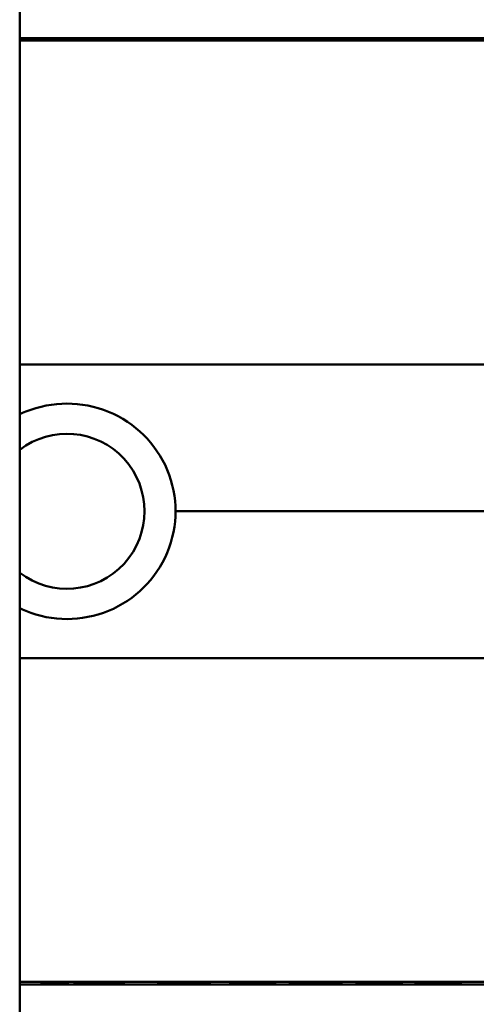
# Model space of a CAD drawing. Header units: millimetres. Extents: x 20 to 833, y 20 to 574.
# Tile 16 of 21: x 401 to 416, y 397 to 429. Entities that reach past the tile are written whole.
import ezdxf

# ---------------------------------------------------------------- set-up
doc = ezdxf.new("R2010")
doc.units = ezdxf.units.MM
doc.header["$LTSCALE"] = 2
doc.layers.add('Sichtbare Kanten(DIN)', color=7, linetype='Continuous', lineweight=50)
doc.layers.add('Sichtbare tangentiale Kanten(DIN)', color=7, linetype='Continuous', lineweight=50)

msp = doc.modelspace()

# ---------------------------------------------------------------- linework, layer by layer
at = {"layer": 'Sichtbare Kanten(DIN)'}
for p, q in [((401.222, 487.257), (401.222, 295.826)), ((420.712, 428.055), (401.222, 428.055)), ((402.232, 428.018), (401.65, 428.032)), ((401.65, 428.032), (401.97, 428.032)), ((401.97, 428.032), (401.97, 428.024)), ((401.97, 428.032), (402.526, 428.019)), ((402.057, 428.009), (402.057, 428.001)), ((402.232, 428.018), (402.232, 428.014)), ((403.433, 427.999), (402.465, 427.999)), ((402.497, 428.003), (403.152, 428.003)), ((403.153, 428.015), (402.498, 428.015)), ((402.526, 428.019), (402.526, 428.015)), ((402.526, 428.019), (403.153, 428.019)), ((403.152, 428.003), (403.153, 428.015)), ((403.152, 428.003), (403.152, 427.999)), ((403.153, 428.019), (403.154, 428.032)), ((403.153, 428.019), (403.153, 427.999)), ((403.153, 428.015), (403.153, 427.999)), ((403.154, 428.032), (403.435, 428.032)), ((403.154, 428.032), (403.154, 427.999)), ((403.435, 428.032), (403.433, 427.999)), ((403.955, 428.032), (405.447, 428.032)), ((403.955, 428.032), (403.955, 428.028)), ((403.955, 428.028), (403.955, 428.032)), ((405.169, 428.028), (403.955, 428.028)), ((403.968, 427.999), (403.968, 428.003)), ((403.968, 428.003), (403.968, 427.999)), ((403.968, 428.003), (405.168, 428.003)), ((405.445, 427.999), (403.968, 427.999)), ((404.102, 428.017), (405.168, 428.017)), ((404.102, 428.017), (404.102, 428.013)), ((404.102, 428.013), (404.102, 428.017)), ((405.168, 428.013), (404.102, 428.013)), ((405.168, 428.017), (405.169, 428.028)), ((405.168, 428.017), (405.168, 427.999)), ((405.168, 428.003), (405.168, 428.013)), ((405.168, 428.013), (405.168, 427.999)), ((405.168, 428.003), (405.168, 427.999)), ((405.169, 428.028), (405.169, 427.999)), ((405.447, 428.032), (405.445, 427.999)), ((406.016, 428.001), (406.089, 428.005)), ((406.089, 428.005), (406.089, 428)), ((406.239, 428.023), (406.239, 428.023)), ((406.239, 428.023), (406.239, 428.016)), ((406.326, 428.02), (406.326, 428.015)), ((406.639, 428.018), (406.639, 428.013)), ((406.785, 428.017), (406.785, 428.013)), ((406.997, 428.003), (407.01, 428.003)), ((407.069, 428.011), (407.057, 428.011)), ((407.188, 428.007), (407.188, 428)), ((407.892, 428.001), (407.966, 428.005)), ((407.966, 428.005), (407.966, 428)), ((408.116, 428.023), (408.116, 428.023)), ((408.116, 428.023), (408.116, 428.016)), ((408.203, 428.02), (408.203, 428.015)), ((408.516, 428.018), (408.516, 428.013)), ((408.662, 428.017), (408.662, 428.013)), ((408.874, 428.003), (408.887, 428.003)), ((408.946, 428.011), (408.933, 428.011)), ((409.064, 428.007), (409.064, 428)), ((409.757, 427.999), (409.758, 428.018)), ((410.035, 427.999), (409.757, 427.999)), ((410.036, 428.018), (410.035, 427.999)), ((410.615, 428.028), (410.607, 428.028)), ((411.183, 427.999), (411.184, 428.018)), ((411.461, 427.999), (411.183, 427.999)), ((411.184, 428.018), (411.184, 427.999)), ((411.462, 428.018), (411.461, 427.999)), ((411.869, 428.032), (413.361, 428.032)), ((411.869, 428.032), (411.869, 428.028)), ((411.869, 428.028), (411.869, 428.032)), ((413.082, 428.028), (411.869, 428.028)), ((411.882, 428.003), (413.081, 428.003)), ((411.882, 428.003), (411.882, 427.999)), ((411.882, 427.999), (411.882, 428.003)), ((413.359, 427.999), (411.882, 427.999)), ((412.015, 428.013), (412.016, 428.017)), ((413.082, 428.013), (412.015, 428.013)), ((412.016, 428.017), (412.016, 428.013)), ((412.016, 428.017), (413.082, 428.017)), ((413.081, 428.003), (413.082, 428.013)), ((413.081, 428.003), (413.081, 427.999)), ((413.082, 428.017), (413.082, 428.028)), ((413.082, 428.028), (413.082, 427.999)), ((413.082, 428.017), (413.082, 427.999)), ((413.082, 428.013), (413.082, 427.999)), ((413.361, 428.032), (413.359, 427.999)), ((413.944, 427.999), (413.945, 428.032)), ((414.222, 427.999), (413.944, 427.999)), ((413.945, 428.032), (414.223, 428.032)), ((413.945, 428.032), (413.945, 427.999)), ((415.37, 428.013), (414.222, 428.013)), ((414.222, 428.013), (414.222, 427.999)), ((414.223, 428.032), (414.223, 428.017)), ((414.223, 428.017), (415.37, 428.017)), ((414.223, 428.017), (414.223, 428.013)), ((415.37, 428.017), (415.371, 428.032)), ((415.37, 428.017), (415.37, 427.999)), ((415.37, 427.999), (415.37, 428.013)), ((415.37, 428.013), (415.37, 427.999)), ((415.647, 427.999), (415.37, 427.999)), ((415.371, 428.032), (415.649, 428.032)), ((415.371, 428.032), (415.371, 427.999)), ((415.649, 428.032), (415.647, 427.999)), ((401.222, 427.977), (430.939, 427.977)), ((420.712, 398.054), (401.222, 398.054)), ((401.91, 398.088), (401.91, 398.058)), ((402.748, 398.088), (401.91, 398.088)), ((401.91, 398.058), (402.748, 398.058)), ((402.748, 398.058), (402.748, 398.088)), ((402.958, 398.056), (402.958, 398.096)), ((404.525, 398.088), (404.525, 398.058)), ((405.586, 398.087), (405.863, 398.087)), ((405.586, 398.058), (405.586, 398.087)), ((405.863, 398.058), (405.586, 398.058)), ((405.863, 398.087), (405.863, 398.071)), ((405.863, 398.071), (407.007, 398.071)), ((405.863, 398.071), (405.863, 398.067)), ((405.863, 398.067), (405.863, 398.058)), ((407.007, 398.067), (405.863, 398.067)), ((407.007, 398.087), (407.284, 398.087)), ((407.007, 398.071), (407.007, 398.087)), ((407.007, 398.071), (407.007, 398.067)), ((407.007, 398.058), (407.007, 398.067)), ((407.284, 398.058), (407.007, 398.058)), ((407.284, 398.087), (407.284, 398.058)), ((407.867, 398.087), (409.339, 398.087)), ((407.867, 398.058), (407.867, 398.087)), ((409.354, 398.058), (407.867, 398.058)), ((408.144, 398.087), (408.144, 398.082)), ((408.144, 398.071), (408.144, 398.082)), ((409.339, 398.082), (408.144, 398.082)), ((408.144, 398.067), (408.144, 398.071)), ((408.144, 398.071), (409.207, 398.071)), ((409.207, 398.067), (408.144, 398.067)), ((408.144, 398.06), (408.144, 398.067)), ((408.144, 398.06), (409.354, 398.06)), ((409.207, 398.071), (409.207, 398.067)), ((409.339, 398.087), (409.339, 398.082)), ((409.354, 398.06), (409.354, 398.058)), ((409.759, 398.087), (410.036, 398.087)), ((410.036, 398.087), (410.036, 398.067)), ((411.18, 398.087), (411.457, 398.087)), ((411.18, 398.067), (411.18, 398.087)), ((412.021, 398.083), (412.021, 398.071)), ((412.145, 398.085), (412.145, 398.077)), ((412.15, 398.076), (412.15, 398.069)), ((412.266, 398.073), (412.279, 398.073)), ((412.338, 398.082), (412.325, 398.081)), ((412.338, 398.087), (412.338, 398.082)), ((412.554, 398.067), (412.554, 398.071)), ((413.007, 398.069), (413.007, 398.065)), ((413.094, 398.069), (413.094, 398.063)), ((413.242, 398.085), (413.242, 398.08)), ((413.891, 398.083), (413.891, 398.071)), ((414.016, 398.085), (414.016, 398.077)), ((414.021, 398.076), (414.021, 398.069)), ((414.137, 398.073), (414.149, 398.073)), ((414.208, 398.082), (414.195, 398.081)), ((414.208, 398.087), (414.208, 398.082)), ((414.425, 398.067), (414.425, 398.071)), ((414.878, 398.069), (414.878, 398.065)), ((414.965, 398.069), (414.965, 398.063)), ((415.113, 398.085), (415.113, 398.08))]:
    msp.add_line(p, q, dxfattribs=at)
msp.add_arc((402.722, 413.054), 2.458, 232.4012, 127.5988, dxfattribs=at)
for centre, major_axis, ratio, start_param, end_param in [((403.126, 428.001), (-1.327, 0.008), 0.012171, 5.452, 6.282808), ((403.067, 428.017), (-1.01, -0.008), 0.011054, 6.282232, 7.254977), ((407.482, 428.016), (-1.243, 0.007), 0.008539, 5.745807, 6.267195), ((404.704, 428.018), (-2.436, 0.012), 0.003979, 2.735207, 2.796166), ((406.412, 428.012), (-0.775, 0.004), 0.010239, 2.452004, 2.912297), ((407.051, 428.01), (-0.106, 0.001), 0.007954, 4.233479, 4.541557), ((409.357, 428.016), (-1.242, 0.007), 0.008545, 5.745492, 6.267185), ((406.399, 428.019), (-2.616, 0.013), 0.003817, 2.751869, 2.81101), ((408.282, 428.012), (-0.782, 0.005), 0.010226, 2.454807, 2.912638), ((408.928, 428.01), (-0.106, 0.001), 0.007954, 4.233479, 4.541557), ((413.203, 427.974), (3.445, -0.044), 0.011135, 2.422769, 3.141233), ((408.011, 427.974), (3.451, 0.044), 0.011103, 6.282408, 7.000747), ((395.995, 427.759), (15.189, 0.259), 0.004801, 6.282857, 6.55779), ((417.464, 3339.725), (0, -2941.666), 0.977785, 6.278142, 6.278687), ((399.116, 4455.892), (0, -4057.838), 0.978322, 0.000968, 0.001362), ((413.855, 398.085), (1.913, 0.011), 0.006639, 3.429951, 3.612913), ((412.463, 398.076), (-0.322, 0), 0.013262, 0.786802, 0.914041), ((415.725, 398.085), (1.913, 0.011), 0.006639, 3.429951, 3.612913), ((414.333, 398.076), (-0.322, 0), 0.013262, 0.786802, 0.914041)]:
    msp.add_ellipse(centre, major_axis=major_axis, ratio=ratio, start_param=start_param, end_param=end_param, dxfattribs=at)
for points in [[(402.465, 427.999), (402.14, 427.999), (401.799, 428.002), (401.799, 428.009)], [(402.498, 428.015), (402.297, 428.015), (402.057, 428.014), (402.057, 428.009)], [(405.972, 428.022), (405.944, 428.025), (406.018, 428.028), (406.251, 428.03)], [(406.124, 428.017), (406.043, 428.018), (405.99, 428.02), (405.972, 428.022)], [(406.131, 428), (406.095, 428), (406.016, 428.001), (406.016, 428.001)], [(406.089, 428.005), (406.09, 428.005), (406.33, 428.003), (406.432, 428.003)], [(406.675, 428.013), (406.403, 428.014), (406.248, 428.015), (406.124, 428.017)], [(406.514, 427.999), (406.411, 427.999), (406.259, 427.999), (406.131, 428)], [(406.239, 428.023), (406.239, 428.022), (406.263, 428.021), (406.326, 428.02)], [(406.251, 428.03), (406.384, 428.032), (406.545, 428.032), (406.744, 428.032)], [(406.326, 428.02), (406.391, 428.019), (406.493, 428.018), (406.639, 428.018)], [(407.008, 428.028), (406.763, 428.029), (406.559, 428.029), (406.414, 428.027)], [(406.432, 428.003), (406.618, 428.002), (406.783, 428.002), (406.942, 428.003)], [(407.105, 428), (406.928, 427.999), (406.756, 427.998), (406.514, 427.999)], [(406.639, 428.018), (406.661, 428.018), (406.784, 428.017), (406.785, 428.017)], [(407.057, 428.011), (406.976, 428.012), (406.855, 428.013), (406.675, 428.013)], [(406.744, 428.032), (406.807, 428.032), (406.87, 428.032), (406.94, 428.032)], [(406.785, 428.017), (406.962, 428.017), (407.084, 428.016), (407.185, 428.015)], [(406.94, 428.032), (407.184, 428.032), (407.427, 428.03), (407.469, 428.03)], [(407.405, 428.025), (407.405, 428.025), (407.218, 428.027), (407.008, 428.028)], [(407.166, 428.006), (407.211, 428.007), (407.184, 428.01), (407.1, 428.011)], [(407.445, 428.006), (407.42, 428.003), (407.313, 428.001), (407.105, 428)], [(407.185, 428.015), (407.34, 428.014), (407.457, 428.011), (407.454, 428.008)], [(407.469, 428.03), (407.466, 428.029), (407.405, 428.025), (407.405, 428.025)], [(407.454, 428.008), (407.453, 428.007), (407.448, 428.006), (407.445, 428.006)], [(407.849, 428.022), (407.821, 428.025), (407.894, 428.028), (408.128, 428.03)], [(408.001, 428.017), (407.92, 428.018), (407.867, 428.02), (407.849, 428.022)], [(408.008, 428), (407.972, 428), (407.892, 428.001), (407.892, 428.001)], [(407.966, 428.005), (407.966, 428.005), (408.207, 428.003), (408.309, 428.003)], [(408.551, 428.013), (408.28, 428.014), (408.125, 428.015), (408.001, 428.017)], [(408.391, 427.999), (408.288, 427.999), (408.136, 427.999), (408.008, 428)], [(408.116, 428.023), (408.116, 428.022), (408.14, 428.021), (408.203, 428.02)], [(408.128, 428.03), (408.261, 428.032), (408.422, 428.032), (408.621, 428.032)], [(408.203, 428.02), (408.268, 428.019), (408.37, 428.018), (408.516, 428.018)], [(408.885, 428.028), (408.64, 428.029), (408.436, 428.029), (408.291, 428.027)], [(408.309, 428.003), (408.495, 428.002), (408.66, 428.002), (408.819, 428.003)], [(408.982, 428), (408.805, 427.998), (408.633, 427.998), (408.391, 427.999)], [(408.516, 428.018), (408.538, 428.018), (408.66, 428.017), (408.662, 428.017)], [(408.933, 428.011), (408.853, 428.012), (408.732, 428.013), (408.551, 428.013)], [(408.621, 428.032), (408.684, 428.032), (408.747, 428.032), (408.817, 428.032)], [(408.662, 428.017), (408.839, 428.017), (408.961, 428.016), (409.062, 428.015)], [(408.817, 428.032), (409.061, 428.032), (409.304, 428.03), (409.346, 428.03)], [(409.282, 428.025), (409.282, 428.025), (409.095, 428.027), (408.885, 428.028)], [(409.043, 428.006), (409.087, 428.007), (409.061, 428.009), (408.977, 428.011)], [(409.322, 428.006), (409.297, 428.003), (409.19, 428.001), (408.982, 428)], [(409.062, 428.015), (409.217, 428.014), (409.334, 428.011), (409.331, 428.008)], [(409.346, 428.03), (409.343, 428.029), (409.282, 428.025), (409.282, 428.025)], [(409.331, 428.008), (409.33, 428.007), (409.325, 428.006), (409.322, 428.006)], [(411.868, 398.059), (411.889, 398.06), (411.91, 398.061), (411.931, 398.062)], [(412.819, 398.087), (412.829, 398.087), (412.84, 398.087), (412.851, 398.087)], [(413.316, 398.084), (413.291, 398.083), (413.267, 398.081), (413.242, 398.08)], [(413.738, 398.059), (413.76, 398.06), (413.781, 398.061), (413.802, 398.062)], [(414.689, 398.087), (414.7, 398.087), (414.711, 398.087), (414.721, 398.087)], [(415.186, 398.084), (415.162, 398.083), (415.137, 398.081), (415.113, 398.08)]]:
    msp.add_open_spline(points, degree=3, dxfattribs=at)
for points, knots in [([(410.607, 428.028), (410.573, 428.028), (410.538, 428.028), (410.439, 428.028), (410.374, 428.028), (410.263, 428.027), (410.218, 428.026), (410.14, 428.025), (410.11, 428.024), (410.049, 428.022), (410.036, 428.02), (410.036, 428.018)], [-0.09871822, -0.09871822, -0.09871822, -0.09871822, -0.08841169, -0.08841169, -0.06862142, -0.06862142, -0.05132957, -0.05132957, -0.03330955, -0.03330955, 0, 0, 0, 0]), ([(401.222, 416.128), (401.285, 416.158), (401.348, 416.187), (401.835, 416.385), (402.293, 416.47), (402.722, 416.47), (403.153, 416.47), (403.612, 416.385), (404.458, 416.039), (404.845, 415.778), (405.458, 415.172), (405.724, 414.788), (406.078, 413.945), (406.165, 413.485), (406.165, 413.054), (406.165, 413.054), (406.165, 413.054)], [1.9184747, 1.9184747, 1.9184747, 1.9184747, 1.9380413, 1.9380413, 2.0668318, 2.0668318, 2.0668318, 2.1958916, 2.1958916, 2.3249514, 2.3249514, 2.4542456, 2.4542456, 2.5835399, 2.5835399, 2.5835728, 2.5835728, 2.5835728, 2.5835728]), ([(401.222, 409.98), (401.285, 409.95), (401.348, 409.922), (401.835, 409.723), (402.293, 409.639), (403.153, 409.639), (403.612, 409.724), (404.458, 410.07), (404.845, 410.331), (405.458, 410.936), (405.724, 411.32), (406.078, 412.164), (406.165, 412.623), (406.165, 413.054)], [-1.1817725, -1.1817725, -1.1817725, -1.1817725, -1.1622062, -1.1622062, -1.0334154, -1.0334154, -0.9043555, -0.9043555, -0.7752956, -0.7752956, -0.6460012, -0.6460012, -0.5167398, -0.5167398, -0.5167398, -0.5167398]), ([(401.279, 398.054), (401.279, 398.054), (401.279, 398.054), (401.279, 398.054), (401.279, 398.054), (401.279, 398.054), (401.279, 398.054), (401.278, 398.054), (401.278, 398.054), (401.274, 398.054), (401.27, 398.054), (401.262, 398.054), (401.257, 398.054), (401.245, 398.054), (401.237, 398.054), (401.226, 398.054), (401.224, 398.054), (401.222, 398.054)], [0.000004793, 0.000004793, 0.000004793, 0.000004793, 0.000013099, 0.000013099, 0.000025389, 0.000025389, 0.000064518, 0.000064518, 0.000103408, 0.000103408, 0.001348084, 0.001348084, 0.002591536, 0.002591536, 0.005078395, 0.005078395, 0.005692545, 0.005692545, 0.005692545, 0.005692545]), ([(410.779, 398.054), (410.779, 398.054), (410.779, 398.054), (410.779, 398.054), (410.778, 398.054), (410.778, 398.054), (410.777, 398.054), (410.776, 398.054), (410.775, 398.054), (410.771, 398.054), (410.768, 398.054), (410.757, 398.054), (410.751, 398.054), (410.731, 398.054), (410.718, 398.054), (408.518, 398.054), (406.33, 398.054), (404.143, 398.054)], [0, 0, 0, 0, 0.000016, 0.000016, 0.0000801, 0.0000801, 0.0002083, 0.0002083, 0.0004646, 0.0004646, 0.0014898, 0.0014898, 0.0035403, 0.0035403, 0.007385, 0.007385, 0.6635937, 0.6635937, 0.6635937, 0.6635937]), ([(411.457, 398.087), (411.457, 398.079), (411.457, 398.073), (411.457, 398.067), (411.46, 398.065), (411.398, 398.062), (411.361, 398.061), (411.259, 398.06), (411.199, 398.059), (411.043, 398.059), (410.948, 398.058), (410.708, 398.058), (410.562, 398.058), (410.344, 398.058), (410.237, 398.058), (410.063, 398.059), (409.995, 398.06), (409.883, 398.061), (409.842, 398.062), (409.794, 398.063), (409.78, 398.064), (409.767, 398.065), (409.764, 398.065), (409.761, 398.066), (409.76, 398.066), (409.759, 398.066), (409.759, 398.066), (409.759, 398.067), (409.759, 398.067), (409.759, 398.067), (409.759, 398.067), (409.759, 398.067), (409.759, 398.067), (409.759, 398.067), (409.759, 398.067), (409.759, 398.067), (409.759, 398.067), (409.759, 398.067), (409.759, 398.067), (409.759, 398.067), (409.759, 398.067), (409.759, 398.072), (409.759, 398.079), (409.759, 398.087)], [0, 0, 0, 0, 0.1092334, 0.1092334, 0.1490232, 0.1490232, 0.1726138, 0.1726138, 0.1937378, 0.1937378, 0.2182547, 0.2182547, 0.2526067, 0.2526067, 0.2870093, 0.2870093, 0.3152043, 0.3152043, 0.3443314, 0.3443314, 0.3644971, 0.3644971, 0.3751144, 0.3751144, 0.3803766, 0.3803766, 0.3830492, 0.3830492, 0.38432, 0.38432, 0.3850207, 0.3850207, 0.3856281, 0.3856281, 0.3856453, 0.3856453, 0.3856529, 0.3856529, 0.385659, 0.385659, 0.3856615, 0.3856615, 0.5133178, 0.5133178, 0.5133178, 0.5133178]), ([(410.036, 398.087), (410.036, 398.081), (410.036, 398.076), (410.036, 398.072), (410.036, 398.07), (410.036, 398.068), (410.036, 398.067), (410.036, 398.066), (410.037, 398.066), (410.04, 398.065), (410.047, 398.064), (410.063, 398.063), (410.096, 398.063), (410.119, 398.062), (410.149, 398.062), (410.19, 398.061), (410.231, 398.061), (410.279, 398.061), (410.333, 398.06), (410.396, 398.06), (410.464, 398.06), (410.533, 398.06), (410.551, 398.06), (410.575, 398.06), (410.604, 398.06), (410.667, 398.06), (410.752, 398.06), (410.834, 398.06), (410.893, 398.06), (410.947, 398.061), (410.994, 398.061), (411.037, 398.061), (411.072, 398.062), (411.099, 398.062), (411.128, 398.063), (411.147, 398.063), (411.16, 398.064), (411.174, 398.065), (411.18, 398.066), (411.18, 398.067)], [0, 0, 0, 0, 0.0858896, 0.0858896, 0.0858896, 0.1279276, 0.1279276, 0.1279276, 0.1432993, 0.1432993, 0.1432993, 0.1836295, 0.1836295, 0.1836295, 0.21198, 0.21198, 0.21198, 0.2404515, 0.2404515, 0.2404515, 0.2735893, 0.2735893, 0.2735893, 0.2822713, 0.2822713, 0.2822713, 0.3015509, 0.3015509, 0.3015509, 0.3153228, 0.3153228, 0.3153228, 0.328077, 0.328077, 0.328077, 0.3418436, 0.3418436, 0.3418436, 0.3581502, 0.3581502, 0.3581502, 0.3581502]), ([(413.228, 398.067), (413.256, 398.067), (413.28, 398.067), (413.318, 398.066), (413.333, 398.065), (413.364, 398.064), (413.371, 398.063), (413.355, 398.062), (413.336, 398.061), (413.27, 398.06), (413.222, 398.06), (413.113, 398.059), (413.038, 398.059), (412.828, 398.058), (412.721, 398.058), (412.555, 398.058), (412.405, 398.058), (412.047, 398.059), (411.963, 398.059), (411.868, 398.059)], [0, 0, 0, 0, 0.0114915, 0.0114915, 0.0227532, 0.0227532, 0.0450369, 0.0450369, 0.0645561, 0.0645561, 0.0860667, 0.0860667, 0.1052546, 0.1052546, 0.12316, 0.12316, 0.1329562, 0.1329562, 0.1429345, 0.1429345, 0.1429345, 0.1429345]), ([(412.021, 398.071), (411.993, 398.071), (411.968, 398.072), (411.948, 398.072), (411.929, 398.072), (411.915, 398.073), (411.904, 398.074), (411.893, 398.074), (411.887, 398.075), (411.884, 398.075), (411.883, 398.076), (411.882, 398.076), (411.882, 398.076), (411.882, 398.077), (411.883, 398.077), (411.886, 398.078)], [0, 0, 0, 0, 0.01175174, 0.01175174, 0.01175174, 0.02263405, 0.02263405, 0.02263405, 0.03418298, 0.03418298, 0.03418298, 0.0383665, 0.0383665, 0.0383665, 0.0427469, 0.0427469, 0.0427469, 0.0427469]), ([(411.886, 398.078), (411.893, 398.079), (411.913, 398.08), (411.986, 398.083), (412.033, 398.084), (412.136, 398.085), (412.212, 398.086), (412.36, 398.087), (412.449, 398.088), (412.634, 398.088), (412.727, 398.088), (412.819, 398.087)], [0, 0, 0, 0, 0.0226843, 0.0226843, 0.0471214, 0.0471214, 0.0950996, 0.0950996, 0.1652353, 0.1652353, 0.2353795, 0.2353795, 0.2353795, 0.2353795]), ([(412.325, 398.081), (412.297, 398.081), (412.271, 398.081), (412.247, 398.081), (412.224, 398.08), (412.205, 398.08), (412.189, 398.079), (412.182, 398.079), (412.173, 398.079), (412.166, 398.079), (412.159, 398.078), (412.154, 398.078), (412.15, 398.078), (412.144, 398.077), (412.144, 398.076), (412.151, 398.076), (412.156, 398.075), (412.166, 398.075), (412.181, 398.074), (412.195, 398.074), (412.213, 398.074), (412.235, 398.073)], [0, 0, 0, 0, 0.00910864, 0.00910864, 0.00910864, 0.01796935, 0.01796935, 0.01796935, 0.02226226, 0.02226226, 0.02226226, 0.02577904, 0.02577904, 0.02577904, 0.03210922, 0.03210922, 0.03210922, 0.0373818, 0.0373818, 0.0373818, 0.04265759, 0.04265759, 0.04265759, 0.04265759]), ([(412.554, 398.067), (412.468, 398.068), (412.407, 398.068), (412.34, 398.068), (412.272, 398.068), (412.208, 398.069), (412.15, 398.069)], [0, 0, 0, 0, 0.02152225, 0.02152225, 0.02152225, 0.04305819, 0.04305819, 0.04305819, 0.04305819]), ([(412.279, 398.073), (412.41, 398.072), (412.608, 398.071), (412.857, 398.07), (412.942, 398.07), (413.095, 398.069), (413.169, 398.068), (413.228, 398.067)], [0, 0, 0, 0, 0.04648501, 0.04648501, 0.06986246, 0.06986246, 0.09248548, 0.09248548, 0.09248548, 0.09248548]), ([(413.242, 398.08), (413.096, 398.081), (412.959, 398.082), (412.729, 398.082), (412.651, 398.083), (412.495, 398.082), (412.409, 398.082), (412.338, 398.082)], [0, 0, 0, 0, 0.04647205, 0.04647205, 0.06998895, 0.06998895, 0.09284234, 0.09284234, 0.09284234, 0.09284234]), ([(412.552, 398.06), (412.615, 398.06), (412.679, 398.06), (412.741, 398.06), (412.815, 398.06), (412.865, 398.06), (412.898, 398.06), (412.946, 398.061), (412.985, 398.061), (413.018, 398.061), (413.041, 398.061), (413.06, 398.062), (413.072, 398.062), (413.086, 398.062), (413.093, 398.063), (413.094, 398.063)], [0, 0, 0, 0, 0.0188348, 0.0188348, 0.0188348, 0.0412232, 0.0412232, 0.0412232, 0.0734599, 0.0734599, 0.0734599, 0.0962138, 0.0962138, 0.0962138, 0.1202703, 0.1202703, 0.1202703, 0.1202703]), ([(412.695, 398.067), (412.672, 398.067), (412.648, 398.067), (412.625, 398.067), (412.623, 398.067), (412.612, 398.067), (412.6, 398.067), (412.585, 398.067), (412.566, 398.067), (412.554, 398.067)], [0, 0, 0, 0, 0.007243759, 0.007243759, 0.007243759, 0.007783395, 0.007783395, 0.007783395, 0.008527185, 0.008527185, 0.008527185, 0.008527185]), ([(413.007, 398.065), (412.97, 398.066), (412.92, 398.066), (412.866, 398.066), (412.811, 398.067), (412.759, 398.067), (412.695, 398.067)], [0, 0, 0, 0, 0.01715883, 0.01715883, 0.01715883, 0.03436624, 0.03436624, 0.03436624, 0.03436624]), ([(413.094, 398.063), (413.094, 398.064), (413.09, 398.064), (413.077, 398.064), (413.064, 398.065), (413.043, 398.065), (413.007, 398.065)], [0, 0, 0, 0, 0.01167029, 0.01167029, 0.01167029, 0.02361101, 0.02361101, 0.02361101, 0.02361101]), ([(415.099, 398.067), (415.127, 398.067), (415.15, 398.067), (415.189, 398.066), (415.203, 398.065), (415.234, 398.064), (415.241, 398.063), (415.226, 398.062), (415.207, 398.061), (415.14, 398.06), (415.092, 398.06), (414.984, 398.059), (414.909, 398.059), (414.699, 398.058), (414.591, 398.058), (414.426, 398.058), (414.276, 398.058), (413.918, 398.059), (413.834, 398.059), (413.738, 398.059)], [0, 0, 0, 0, 0.0114915, 0.0114915, 0.0227532, 0.0227532, 0.0450369, 0.0450369, 0.0645561, 0.0645561, 0.0860668, 0.0860668, 0.1052548, 0.1052548, 0.1231602, 0.1231602, 0.1329564, 0.1329564, 0.1429347, 0.1429347, 0.1429347, 0.1429347]), ([(413.891, 398.071), (413.864, 398.071), (413.839, 398.072), (413.818, 398.072), (413.8, 398.072), (413.785, 398.073), (413.775, 398.074), (413.763, 398.074), (413.757, 398.075), (413.755, 398.075), (413.754, 398.076), (413.753, 398.076), (413.753, 398.076), (413.753, 398.077), (413.754, 398.077), (413.757, 398.078)], [0, 0, 0, 0, 0.01175175, 0.01175175, 0.01175175, 0.02263408, 0.02263408, 0.02263408, 0.03418299, 0.03418299, 0.03418299, 0.0383665, 0.0383665, 0.0383665, 0.0427469, 0.0427469, 0.0427469, 0.0427469]), ([(413.757, 398.078), (413.764, 398.079), (413.784, 398.08), (413.857, 398.083), (413.903, 398.084), (414.007, 398.085), (414.082, 398.086), (414.23, 398.087), (414.32, 398.088), (414.505, 398.088), (414.597, 398.088), (414.689, 398.087)], [0, 0, 0, 0, 0.0226843, 0.0226843, 0.0471214, 0.0471214, 0.0950996, 0.0950996, 0.1652353, 0.1652353, 0.2353795, 0.2353795, 0.2353795, 0.2353795]), ([(414.195, 398.081), (414.167, 398.081), (414.141, 398.081), (414.117, 398.081), (414.095, 398.08), (414.075, 398.08), (414.06, 398.079), (414.052, 398.079), (414.044, 398.079), (414.036, 398.079), (414.03, 398.078), (414.024, 398.078), (414.021, 398.078), (414.014, 398.077), (414.014, 398.076), (414.021, 398.076), (414.027, 398.075), (414.037, 398.075), (414.051, 398.074), (414.065, 398.074), (414.084, 398.074), (414.106, 398.073)], [0, 0, 0, 0, 0.00910864, 0.00910864, 0.00910864, 0.01796935, 0.01796935, 0.01796935, 0.02226226, 0.02226226, 0.02226226, 0.02577904, 0.02577904, 0.02577904, 0.03210922, 0.03210922, 0.03210922, 0.0373818, 0.0373818, 0.0373818, 0.04265759, 0.04265759, 0.04265759, 0.04265759]), ([(414.425, 398.067), (414.339, 398.068), (414.278, 398.068), (414.21, 398.068), (414.142, 398.068), (414.078, 398.069), (414.021, 398.069)], [0, 0, 0, 0, 0.02152225, 0.02152225, 0.02152225, 0.04305819, 0.04305819, 0.04305819, 0.04305819]), ([(414.149, 398.073), (414.28, 398.072), (414.479, 398.071), (414.728, 398.07), (414.812, 398.07), (414.965, 398.069), (415.039, 398.068), (415.099, 398.067)], [0, 0, 0, 0, 0.04648501, 0.04648501, 0.06986245, 0.06986245, 0.09248547, 0.09248547, 0.09248547, 0.09248547]), ([(415.113, 398.08), (414.966, 398.081), (414.83, 398.082), (414.599, 398.082), (414.521, 398.083), (414.366, 398.082), (414.279, 398.082), (414.208, 398.082)], [0, 0, 0, 0, 0.04647205, 0.04647205, 0.06998895, 0.06998895, 0.09284234, 0.09284234, 0.09284234, 0.09284234]), ([(414.423, 398.06), (414.485, 398.06), (414.549, 398.06), (414.611, 398.06), (414.685, 398.06), (414.736, 398.06), (414.769, 398.06), (414.816, 398.061), (414.855, 398.061), (414.888, 398.061), (414.912, 398.061), (414.93, 398.062), (414.943, 398.062), (414.957, 398.062), (414.963, 398.063), (414.965, 398.063)], [0, 0, 0, 0, 0.0188348, 0.0188348, 0.0188348, 0.0412232, 0.0412232, 0.0412232, 0.0734599, 0.0734599, 0.0734599, 0.0962138, 0.0962138, 0.0962138, 0.1202703, 0.1202703, 0.1202703, 0.1202703]), ([(414.565, 398.067), (414.542, 398.067), (414.519, 398.067), (414.495, 398.067), (414.493, 398.067), (414.482, 398.067), (414.471, 398.067), (414.455, 398.067), (414.436, 398.067), (414.425, 398.067)], [0, 0, 0, 0, 0.007243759, 0.007243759, 0.007243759, 0.007783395, 0.007783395, 0.007783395, 0.008527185, 0.008527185, 0.008527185, 0.008527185]), ([(414.878, 398.065), (414.84, 398.066), (414.791, 398.066), (414.736, 398.066), (414.682, 398.067), (414.629, 398.067), (414.565, 398.067)], [0, 0, 0, 0, 0.01715883, 0.01715883, 0.01715883, 0.03436624, 0.03436624, 0.03436624, 0.03436624]), ([(414.965, 398.063), (414.965, 398.064), (414.96, 398.064), (414.947, 398.064), (414.934, 398.065), (414.913, 398.065), (414.878, 398.065)], [0, 0, 0, 0, 0.01167029, 0.01167029, 0.01167029, 0.02361101, 0.02361101, 0.02361101, 0.02361101])]:
    msp.add_open_spline(points, degree=3, knots=knots, dxfattribs=at)
for points, weights, knots in [([(411.931, 398.062), (412.012, 398.061), (412.087, 398.061), (412.16, 398.061), (412.201, 398.061), (412.241, 398.06), (412.281, 398.06), (412.322, 398.06), (412.363, 398.06), (412.405, 398.06), (412.442, 398.06), (412.478, 398.06), (412.515, 398.06), (412.528, 398.06), (412.54, 398.06), (412.552, 398.06)], [1, 1.00798459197, 1.00798459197, 1, 1.00194930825, 1.00194930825, 1, 1.00189086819, 1.00189086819, 1, 1, 1, 1, 1.00147352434, 1.00147352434, 1], [0, 0, 0, 0, 0.02429045, 0.02429045, 0.02429045, 0.03732361, 0.03732361, 0.03732361, 0.05061544, 0.05061544, 0.05061544, 0.06177209, 0.06177209, 0.06177209, 0.06549098, 0.06549098, 0.06549098, 0.06549098]), ([(412.851, 398.087), (412.912, 398.087), (412.97, 398.087), (413.026, 398.087), (413.086, 398.086), (413.143, 398.086), (413.197, 398.085), (413.232, 398.085), (413.267, 398.085), (413.302, 398.085), (413.306, 398.084), (413.311, 398.084), (413.316, 398.084)], [1, 0.999971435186, 0.999971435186, 1, 0.999946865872, 0.999946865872, 1, 0.999474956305, 0.999474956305, 1, 1, 1, 1], [0, 0, 0, 0, 0.01792662, 0.01792662, 0.01792662, 0.0358754, 0.0358754, 0.0358754, 0.04736768, 0.04736768, 0.04736768, 0.04890663, 0.04890663, 0.04890663, 0.04890663]), ([(413.802, 398.062), (413.882, 398.061), (413.958, 398.061), (414.031, 398.061), (414.071, 398.061), (414.112, 398.06), (414.151, 398.06), (414.193, 398.06), (414.234, 398.06), (414.275, 398.06), (414.312, 398.06), (414.349, 398.06), (414.386, 398.06), (414.398, 398.06), (414.411, 398.06), (414.423, 398.06)], [1, 1.00798459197, 1.00798459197, 1, 1.00194930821, 1.00194930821, 1, 1.00189086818, 1.00189086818, 1, 1, 1, 1, 1.00147352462, 1.00147352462, 1], [0, 0, 0, 0, 0.02429045, 0.02429045, 0.02429045, 0.03732361, 0.03732361, 0.03732361, 0.05061544, 0.05061544, 0.05061544, 0.06177209, 0.06177209, 0.06177209, 0.06549098, 0.06549098, 0.06549098, 0.06549098]), ([(414.721, 398.087), (414.782, 398.087), (414.841, 398.087), (414.897, 398.087), (414.956, 398.086), (415.013, 398.086), (415.067, 398.085), (415.103, 398.085), (415.138, 398.085), (415.172, 398.085), (415.177, 398.084), (415.181, 398.084), (415.186, 398.084)], [1, 0.999971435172, 0.999971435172, 1, 0.999946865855, 0.999946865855, 1, 0.999474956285, 0.999474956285, 1, 1, 1, 1], [0, 0, 0, 0, 0.01792662, 0.01792662, 0.01792662, 0.0358754, 0.0358754, 0.0358754, 0.04736768, 0.04736768, 0.04736768, 0.04890663, 0.04890663, 0.04890663, 0.04890663])]:
    msp.add_rational_spline(points, weights, degree=3, knots=knots, dxfattribs=at)
at = {"layer": 'Sichtbare tangentiale Kanten(DIN)'}
for p, q in [((402.497, 428.003), (402.497, 427.999)), ((406.251, 428.03), (406.251, 428.024)), ((406.432, 428.003), (406.432, 427.999)), ((406.744, 428.032), (406.744, 428.028)), ((406.94, 428.032), (406.94, 428.028)), ((406.942, 428.003), (406.942, 427.999)), ((406.997, 428.003), (406.997, 427.999)), ((407.01, 428.003), (407.01, 427.999)), ((407.166, 428.006), (407.166, 428)), ((407.185, 428.015), (407.185, 428.008)), ((408.128, 428.03), (408.128, 428.024)), ((408.309, 428.003), (408.309, 427.999)), ((408.621, 428.032), (408.621, 428.028)), ((408.817, 428.032), (408.817, 428.028)), ((408.819, 428.003), (408.819, 427.999)), ((408.874, 428.003), (408.874, 427.999)), ((408.887, 428.003), (408.887, 427.999)), ((409.043, 428.006), (409.043, 428)), ((409.062, 428.015), (409.062, 428.008)), ((409.758, 428.018), (409.758, 427.999)), ((410.611, 428.032), (410.611, 428.028)), ((411.184, 428.018), (411.184, 427.999)), ((401.222, 417.712), (426.174, 417.712)), ((426.135, 413.054), (406.165, 413.054)), ((401.222, 408.396), (426.174, 408.396)), ((401.222, 398.132), (430.939, 398.132)), ((412.325, 398.087), (412.325, 398.081)), ((412.695, 398.071), (412.695, 398.067)), ((414.195, 398.087), (414.195, 398.081)), ((414.565, 398.071), (414.565, 398.067))]:
    msp.add_line(p, q, dxfattribs=at)

doc.saveas('drawing.dxf')
